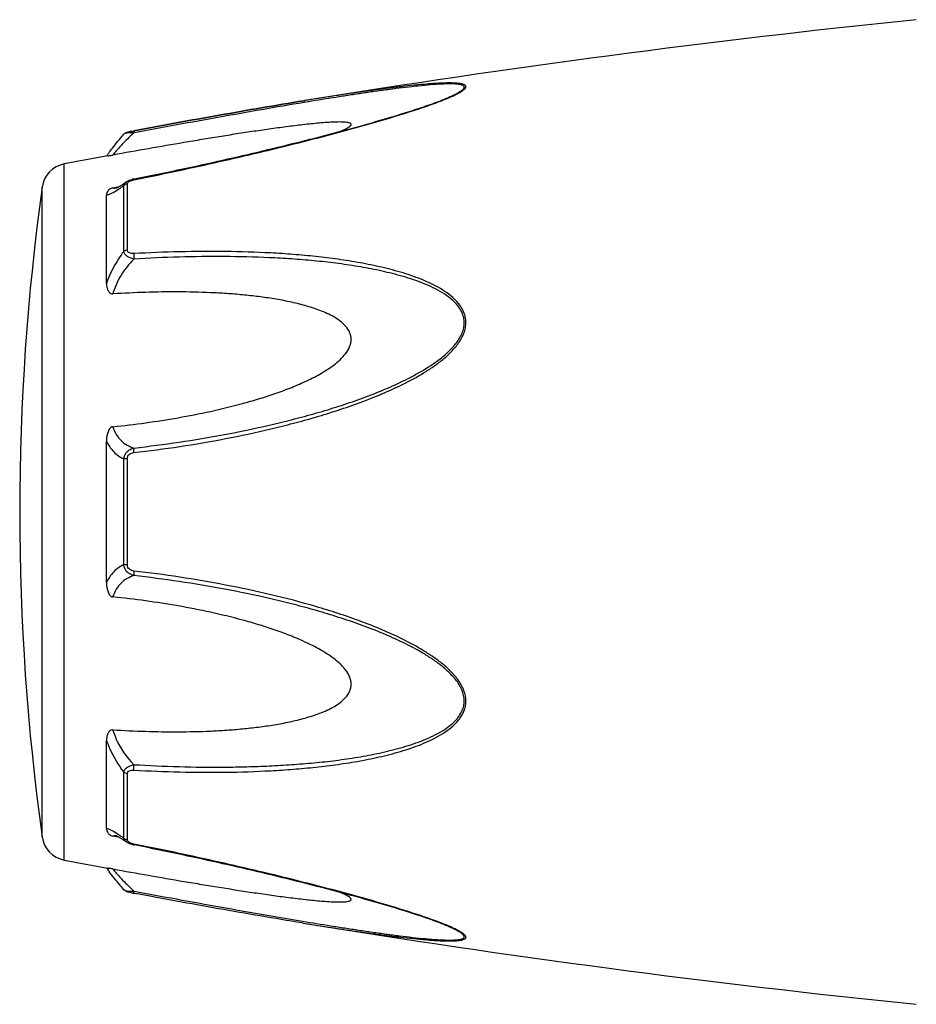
# Model space of a CAD drawing. Header units: millimetres. Extents: x 14365 to 105143, y -126377 to -22383.
# Tile 198 of 256: x 86022 to 86065, y -122801 to -122754. Entities that reach past the tile are written whole.
import ezdxf

# ---------------------------------------------------------------- set-up
doc = ezdxf.new("R2010")
doc.units = ezdxf.units.MM

msp = doc.modelspace()

# ---------------------------------------------------------------- linework, layer by layer
at = {"color": 0, "linetype": 'Continuous'}
for p, q in [((86042.291, -122757.816), (86042.294, -122757.815)), ((86035.562, -122757.929), (86035.533, -122757.934)), ((86035.533, -122757.934), (86035.562, -122757.929)), ((86035.756, -122757.981), (86035.546, -122758.015)), ((86035.581, -122757.926), (86035.562, -122757.929)), ((86026.999, -122759.523), (86026.999, -122759.523)), ((86027.459, -122759.355), (86027.475, -122759.352)), ((86027.496, -122759.453), (86027.478, -122759.456)), ((86024.178, -122793.938), (86024.178, -122760.929)), ((86027.471, -122761.643), (86027.647, -122761.608)), ((86023.128, -122792.839), (86023.128, -122762.028)), ((86026.485, -122762.059), (86026.635, -122762.031)), ((86026.635, -122762.031), (86026.764, -122762.006)), ((86026.646, -122762.067), (86026.646, -122762.066)), ((86026.993, -122765.082), (86026.993, -122761.959)), ((86027.112, -122761.783), (86027.119, -122761.778)), ((86027.119, -122761.778), (86027.12, -122761.777)), ((86027.171, -122765.011), (86027.171, -122761.869)), ((86026.177, -122766.593), (86026.177, -122762.409)), ((86026.177, -122780.781), (86026.177, -122774.069)), ((86026.993, -122779.93), (86026.993, -122774.918)), ((86027.171, -122779.944), (86027.171, -122774.904)), ((86026.177, -122792.449), (86026.177, -122788.261)), ((86026.993, -122792.898), (86026.993, -122789.771)), ((86027.171, -122792.988), (86027.171, -122789.842)), ((86026.64, -122792.829), (86026.485, -122792.8)), ((86026.767, -122792.854), (86026.64, -122792.829)), ((86026.647, -122792.792), (86026.647, -122792.792)), ((86027.12, -122793.08), (86027.112, -122793.074)), ((86027.121, -122793.08), (86027.12, -122793.08)), ((86027.662, -122793.253), (86027.471, -122793.215)), ((86035.505, -122796.928), (86035.457, -122796.921)), ((86042.27, -122797.036), (86042.268, -122797.035))]:
    msp.add_line(p, q, dxfattribs=at)
for centre, radius, start, end in [((86115.651, -123251.473), 500, 95.86353, 99.2151), ((86037.858, -122747.083), 11.634, 291.7214, 292.5819), ((86038.833, -122749.435), 9.088, 292.5987, 293.6391), ((86115.651, -123251.473), 499, 100.32224, 100.56288), ((86033.385, -122765.618), 8.803, 144.3884, 144.9605), ((86034.44, -122766.373), 10.1, 143.5801, 144.3916), ((86024.416, -122762.207), 1.3, 100.5629, 172.094), ((86027.748, -122763.038), 1.423, 101.209, 104.7713), ((86134.064, -122777.433), 112, 172.09404, 187.90596), ((86026.539, -122761.513), 0.564, 280.0673, 280.9293), ((86023.391, -122756.995), 6.132, 302.8759, 303.8307), ((86024.416, -122792.66), 1.3, 187.906, 259.4371), ((86023.139, -122798.268), 6.609, 55.991, 57.3511), ((86021.346, -122800.913), 9.805, 54.8309, 55.9509), ((86027.256, -122792.988), 0.085, 180.0437, 189.0843), ((86027.769, -122791.717), 1.527, 257.9795, 258.733), ((86115.651, -122303.394), 499, 259.43712, 259.67709), ((86033.071, -122789.478), 8.414, 214.9878, 215.2793), ((86034.352, -122788.566), 9.986, 215.3091, 216.3792), ((86028.95, -122787.522), 8.129, 259.0591, 259.5501), ((86115.651, -122303.394), 500, 260.77609, 264.13647), ((86037.797, -122807.919), 11.789, 67.6569, 68.2206), ((86038.757, -122805.598), 9.277, 66.4168, 67.6933)]:
    msp.add_arc(centre, radius, start, end, dxfattribs=at)
for points, knots in [([(86042.477, -122757.761), (86042.555, -122757.726), (86042.702, -122757.659), (86042.903, -122757.555), (86043.045, -122757.469), (86043.135, -122757.398), (86043.189, -122757.344), (86043.227, -122757.281), (86043.208, -122757.223), (86043.174, -122757.191), (86043.125, -122757.164), (86043.062, -122757.143), (86042.986, -122757.125), (86042.863, -122757.106), (86042.688, -122757.093), (86042.456, -122757.088), (86042.203, -122757.092), (86041.935, -122757.103), (86041.654, -122757.12), (86041.264, -122757.15), (86040.761, -122757.197), (86040.144, -122757.266), (86039.513, -122757.343), (86038.872, -122757.428), (86038.224, -122757.519), (86037.569, -122757.615), (86036.687, -122757.749), (86036.024, -122757.854), (86035.581, -122757.926)], [0, 0, 0, 0, 0.02948, 0.055907, 0.078214, 0.087353, 0.094931, 0.105555, 0.109954, 0.115017, 0.121315, 0.129009, 0.138057, 0.148338, 0.172058, 0.199047, 0.228459, 0.259634, 0.292171, 0.325754, 0.395293, 0.467136, 0.540634, 0.615369, 0.691049, 0.767475, 0.844512, 1, 1, 1, 1]), ([(86042.294, -122757.815), (86042.374, -122757.781), (86042.529, -122757.714), (86042.743, -122757.611), (86042.901, -122757.524), (86043.006, -122757.454), (86043.067, -122757.407), (86043.111, -122757.361), (86043.138, -122757.318), (86043.143, -122757.274), (86043.122, -122757.237), (86043.083, -122757.209), (86043.029, -122757.186), (86042.96, -122757.167), (86042.846, -122757.147), (86042.678, -122757.134), (86042.455, -122757.13), (86042.21, -122757.135), (86041.854, -122757.153), (86041.385, -122757.189), (86040.803, -122757.248), (86040.201, -122757.318), (86039.586, -122757.397), (86038.961, -122757.483), (86038.329, -122757.575), (86037.692, -122757.671), (86036.833, -122757.805), (86036.188, -122757.909), (86035.756, -122757.981)], [0, 0, 0, 0, 0.03089, 0.059177, 0.083881, 0.094457, 0.103528, 0.11093, 0.116684, 0.121223, 0.125685, 0.131127, 0.137993, 0.146338, 0.156051, 0.17896, 0.205464, 0.234539, 0.265468, 0.331155, 0.400252, 0.471609, 0.544574, 0.618731, 0.693793, 0.769568, 0.845928, 1, 1, 1, 1]), ([(86027.477, -122761.68), (86028.75, -122761.426), (86030.655, -122761.024), (86033.181, -122760.442), (86035.061, -122759.987), (86036.616, -122759.589), (86037.847, -122759.256), (86039.051, -122758.918), (86040.229, -122758.567), (86041.362, -122758.192), (86041.904, -122757.995), (86042.163, -122757.891)], [0, 0, 0, 0, 0.256646, 0.384673, 0.512244, 0.638988, 0.701822, 0.764153, 0.886175, 0.944757, 1, 1, 1, 1]), ([(86027.647, -122761.608), (86028.921, -122761.353), (86030.826, -122760.951), (86033.353, -122760.368), (86034.923, -122759.988), (86036.171, -122759.674), (86037.099, -122759.431), (86038.018, -122759.182), (86038.927, -122758.927), (86039.82, -122758.664), (86040.688, -122758.394), (86041.512, -122758.117), (86042.043, -122757.92), (86042.294, -122757.815)], [0, 0, 0, 0, 0.25737, 0.385747, 0.513657, 0.577329, 0.64069, 0.703648, 0.766063, 0.827658, 0.887975, 0.946116, 1, 1, 1, 1]), ([(86027.475, -122759.352), (86028.824, -122759.103), (86031.507, -122758.614), (86034.195, -122758.151), (86035.533, -122757.934)], [0, 0, 0, 0, 0.502936, 1, 1, 1, 1]), ([(86035.533, -122757.934), (86034.195, -122758.151), (86031.508, -122758.614), (86028.825, -122759.103), (86027.477, -122759.352)], [0, 0, 0, 0, 0.496975, 1, 1, 1, 1]), ([(86035.546, -122758.015), (86034.209, -122758.238), (86031.524, -122758.709), (86028.843, -122759.202), (86027.496, -122759.453)], [0, 0, 0, 0, 0.497132, 1, 1, 1, 1]), ([(86037.277, -122759.382), (86037.326, -122759.361), (86037.419, -122759.32), (86037.548, -122759.258), (86037.654, -122759.197), (86037.724, -122759.145), (86037.761, -122759.104), (86037.776, -122759.077), (86037.779, -122759.05), (86037.768, -122759.026), (86037.745, -122759.007), (86037.699, -122758.984), (86037.619, -122758.964), (86037.505, -122758.949), (86037.318, -122758.938), (86037.053, -122758.941), (86036.713, -122758.957), (86036.351, -122758.984), (86035.976, -122759.019), (86035.59, -122759.06), (86035.198, -122759.106), (86034.8, -122759.156), (86034.398, -122759.209), (86033.857, -122759.283), (86033.174, -122759.382), (86032.35, -122759.508), (86031.521, -122759.639), (86030.687, -122759.775), (86029.57, -122759.963), (86028.169, -122760.205), (86027.047, -122760.405), (86026.485, -122760.506)], [0, 0, 0, 0, 0.013224, 0.025246, 0.035584, 0.043707, 0.046793, 0.049242, 0.051265, 0.053246, 0.055591, 0.058505, 0.066098, 0.075763, 0.087038, 0.112872, 0.141444, 0.171707, 0.203125, 0.235343, 0.268137, 0.301392, 0.33501, 0.368911, 0.437385, 0.506544, 0.576211, 0.646269, 0.71663, 0.85801, 1, 1, 1, 1]), ([(86026.313, -122760.377), (86026.361, -122760.312), (86026.58, -122760.02), (86026.812, -122759.738), (86026.999, -122759.524)], [0, 0, 0, 0, 0.221481, 1, 1, 1, 1]), ([(86027.478, -122759.456), (86027.268, -122759.648), (86026.984, -122759.928), (86026.661, -122760.286), (86026.536, -122760.439), (86026.485, -122760.506)], [0, 0, 0, 0, 0.588807, 0.825815, 1, 1, 1, 1]), ([(86026.999, -122759.524), (86027.028, -122759.49), (86027.095, -122759.442), (86027.21, -122759.406), (86027.329, -122759.38), (86027.413, -122759.363), (86027.459, -122759.355)], [0, 0, 0, 0, 0.265729, 0.479644, 0.722816, 1, 1, 1, 1]), ([(86027.478, -122759.456), (86027.422, -122759.454), (86027.318, -122759.454), (86027.177, -122759.463), (86027.08, -122759.481), (86027.024, -122759.503), (86027.005, -122759.516), (86026.999, -122759.524)], [0, 0, 0, 0, 0.33971, 0.636245, 0.862204, 0.94183, 1, 1, 1, 1]), ([(86027.475, -122759.352), (86027.472, -122759.352), (86027.471, -122759.365), (86027.471, -122759.383), (86027.473, -122759.417), (86027.476, -122759.442), (86027.478, -122759.456)], [0, 0, 0, 0, 0.078563, 0.274425, 0.586251, 1, 1, 1, 1]), ([(86026.239, -122760.549), (86026.251, -122760.547), (86026.333, -122760.533), (86026.415, -122760.519), (86026.485, -122760.506)], [0, 0, 0, 0, 0.14802, 1, 1, 1, 1]), ([(86027.477, -122761.68), (86027.476, -122761.675), (86027.474, -122761.666), (86027.472, -122761.654), (86027.472, -122761.647), (86027.47, -122761.643), (86027.471, -122761.643)], [0, 0, 0, 0, 0.428218, 0.741394, 0.932956, 1, 1, 1, 1]), ([(86026.485, -122762.059), (86026.453, -122762.066), (86026.395, -122762.083), (86026.307, -122762.136), (86026.234, -122762.213), (86026.187, -122762.312), (86026.177, -122762.378), (86026.177, -122762.409)], [0, 0, 0, 0, 0.19482, 0.35748, 0.608365, 0.813655, 1, 1, 1, 1]), ([(86026.485, -122762.059), (86026.495, -122762.064), (86026.545, -122762.08), (86026.598, -122762.075), (86026.637, -122762.068)], [0, 0, 0, 0, 0.213215, 1, 1, 1, 1]), ([(86026.642, -122762.067), (86026.639, -122762.068), (86026.637, -122762.069), (86026.632, -122762.069), (86026.64, -122762.067), (86026.645, -122762.065), (86026.664, -122762.058), (86026.685, -122762.047), (86026.713, -122762.034), (86026.744, -122762.017), (86026.766, -122762.005), (86026.778, -122761.998)], [0, 0, 0, 0, 0.050729, 0.053439, 0.064665, 0.125059, 0.230112, 0.374221, 0.553235, 0.763061, 1, 1, 1, 1]), ([(86026.778, -122761.998), (86026.803, -122761.984), (86026.916, -122761.916), (86027.026, -122761.842), (86027.112, -122761.783)], [0, 0, 0, 0, 0.212027, 1, 1, 1, 1]), ([(86026.805, -122762.088), (86026.821, -122762.078), (86026.884, -122762.036), (86026.946, -122761.992), (86026.993, -122761.959)], [0, 0, 0, 0, 0.242177, 1, 1, 1, 1]), ([(86026.993, -122761.959), (86026.999, -122761.924), (86027.03, -122761.853), (86027.087, -122761.801), (86027.119, -122761.778)], [0, 0, 0, 0, 0.468978, 1, 1, 1, 1]), ([(86027.171, -122761.869), (86027.154, -122761.872), (86027.089, -122761.887), (86027.027, -122761.923), (86026.993, -122761.959)], [0, 0, 0, 0, 0.258764, 1, 1, 1, 1]), ([(86027.12, -122761.777), (86027.131, -122761.77), (86027.175, -122761.741), (86027.223, -122761.718), (86027.26, -122761.704)], [0, 0, 0, 0, 0.247211, 1, 1, 1, 1]), ([(86027.171, -122761.869), (86027.171, -122761.864), (86027.174, -122761.839), (86027.187, -122761.816), (86027.2, -122761.802)], [0, 0, 0, 0, 0.225175, 1, 1, 1, 1]), ([(86027.2, -122761.802), (86027.204, -122761.797), (86027.224, -122761.776), (86027.248, -122761.76), (86027.268, -122761.75)], [0, 0, 0, 0, 0.225244, 1, 1, 1, 1]), ([(86027.268, -122761.75), (86027.273, -122761.747), (86027.295, -122761.735), (86027.319, -122761.725), (86027.337, -122761.719)], [0, 0, 0, 0, 0.241505, 1, 1, 1, 1]), ([(86027.337, -122761.719), (86027.348, -122761.715), (86027.394, -122761.699), (86027.441, -122761.687), (86027.477, -122761.68)], [0, 0, 0, 0, 0.246414, 1, 1, 1, 1]), ([(86026.177, -122762.409), (86026.215, -122762.402), (86026.297, -122762.377), (86026.481, -122762.294), (86026.622, -122762.208), (86026.72, -122762.144)], [0, 0, 0, 0, 0.189472, 0.420855, 1, 1, 1, 1]), ([(86026.993, -122765.082), (86026.907, -122765.195), (86026.578, -122765.665), (86026.319, -122766.185), (86026.177, -122766.593)], [0, 0, 0, 0, 0.246978, 1, 1, 1, 1]), ([(86027.171, -122765.011), (86027.154, -122765.013), (86027.091, -122765.025), (86027.029, -122765.052), (86026.993, -122765.082)], [0, 0, 0, 0, 0.266982, 1, 1, 1, 1]), ([(86027.478, -122765.438), (86027.418, -122765.424), (86027.304, -122765.39), (86027.153, -122765.313), (86027.04, -122765.212), (86027, -122765.124), (86026.993, -122765.082)], [0, 0, 0, 0, 0.291894, 0.562609, 0.798475, 1, 1, 1, 1]), ([(86027.477, -122765.18), (86027.44, -122765.182), (86027.367, -122765.181), (86027.266, -122765.158), (86027.187, -122765.099), (86027.171, -122765.038), (86027.171, -122765.011)], [0, 0, 0, 0, 0.287056, 0.554503, 0.787456, 1, 1, 1, 1]), ([(86027.477, -122765.18), (86027.472, -122765.22), (86027.469, -122765.306), (86027.474, -122765.392), (86027.478, -122765.438)], [0, 0, 0, 0, 0.467767, 1, 1, 1, 1]), ([(86027.478, -122774.616), (86028.203, -122774.533), (86029.654, -122774.34), (86031.82, -122773.971), (86033.613, -122773.584), (86035.039, -122773.23), (86036.104, -122772.938), (86037.16, -122772.611), (86038.205, -122772.247), (86039.237, -122771.842), (86040.247, -122771.383), (86041.06, -122770.943), (86041.68, -122770.542), (86042.123, -122770.211), (86042.531, -122769.844), (86042.882, -122769.43), (86043.104, -122769.04), (86043.202, -122768.706), (86043.226, -122768.452), (86043.2, -122768.203), (86043.104, -122767.889), (86042.886, -122767.535), (86042.531, -122767.188), (86042.122, -122766.899), (86041.679, -122766.654), (86041.056, -122766.371), (86040.241, -122766.086), (86039.232, -122765.82), (86038.201, -122765.61), (86037.155, -122765.444), (86036.099, -122765.315), (86035.036, -122765.217), (86033.607, -122765.123), (86031.811, -122765.07), (86029.646, -122765.083), (86028.201, -122765.14), (86027.477, -122765.18)], [0, 0, 0, 0, 0.063635, 0.127396, 0.191296, 0.223303, 0.255348, 0.287434, 0.319562, 0.351727, 0.383919, 0.416107, 0.432182, 0.448215, 0.464156, 0.479907, 0.495291, 0.502793, 0.510127, 0.517331, 0.52445, 0.538608, 0.552922, 0.567437, 0.582127, 0.596956, 0.626929, 0.657232, 0.687777, 0.718508, 0.74939, 0.780398, 0.811517, 0.874045, 0.936883, 1, 1, 1, 1]), ([(86027.479, -122774.399), (86028.196, -122774.318), (86029.63, -122774.131), (86031.773, -122773.775), (86033.546, -122773.402), (86034.958, -122773.06), (86036.012, -122772.78), (86037.059, -122772.466), (86038.095, -122772.117), (86039.119, -122771.729), (86040.125, -122771.291), (86041.098, -122770.786), (86041.866, -122770.289), (86042.422, -122769.821), (86042.726, -122769.486), (86042.925, -122769.191), (86043.044, -122768.957), (86043.123, -122768.712), (86043.149, -122768.461), (86043.121, -122768.215), (86043.018, -122767.907), (86042.787, -122767.566), (86042.421, -122767.239), (86042.004, -122766.97), (86041.557, -122766.742), (86041.09, -122766.546), (86040.61, -122766.376), (86039.953, -122766.178), (86039.114, -122765.974), (86038.091, -122765.783), (86037.054, -122765.633), (86036.008, -122765.518), (86034.955, -122765.431), (86033.541, -122765.351), (86031.763, -122765.311), (86029.623, -122765.334), (86028.193, -122765.396), (86027.478, -122765.438)], [0, 0, 0, 0, 0.063589, 0.127295, 0.191136, 0.223111, 0.255121, 0.287171, 0.319267, 0.351401, 0.383569, 0.41575, 0.447866, 0.463844, 0.479652, 0.487454, 0.495134, 0.502662, 0.51, 0.517195, 0.524298, 0.538439, 0.552765, 0.567303, 0.582017, 0.596869, 0.611832, 0.626888, 0.657217, 0.687781, 0.718525, 0.749415, 0.780427, 0.811548, 0.874072, 0.936899, 1, 1, 1, 1]), ([(86027.478, -122765.438), (86027.247, -122765.666), (86026.838, -122766.177), (86026.567, -122766.778), (86026.485, -122767.092)], [0, 0, 0, 0, 0.500208, 1, 1, 1, 1]), ([(86026.177, -122766.593), (86026.177, -122766.644), (86026.186, -122766.748), (86026.221, -122766.873), (86026.269, -122766.966), (86026.319, -122767.031), (86026.391, -122767.084), (86026.454, -122767.094), (86026.485, -122767.092)], [0, 0, 0, 0, 0.238003, 0.476366, 0.597445, 0.721615, 0.853559, 1, 1, 1, 1]), ([(86026.485, -122773.387), (86027.002, -122773.335), (86028.033, -122773.212), (86029.575, -122772.971), (86031.11, -122772.672), (86032.378, -122772.365), (86033.384, -122772.076), (86034.132, -122771.835), (86034.871, -122771.565), (86035.596, -122771.258), (86036.183, -122770.964), (86036.633, -122770.693), (86036.956, -122770.47), (86037.256, -122770.221), (86037.52, -122769.939), (86037.688, -122769.666), (86037.764, -122769.43), (86037.784, -122769.25), (86037.764, -122769.073), (86037.689, -122768.851), (86037.521, -122768.606), (86037.255, -122768.372), (86036.954, -122768.177), (86036.632, -122768.013), (86036.181, -122767.824), (86035.592, -122767.636), (86034.868, -122767.46), (86034.129, -122767.323), (86033.382, -122767.216), (86032.627, -122767.133), (86031.868, -122767.072), (86030.85, -122767.016), (86029.57, -122766.988), (86028.029, -122767.01), (86027, -122767.059), (86026.485, -122767.092)], [0, 0, 0, 0, 0.063495, 0.12712, 0.190878, 0.25478, 0.286791, 0.31884, 0.350926, 0.383041, 0.415158, 0.431203, 0.447213, 0.463143, 0.478902, 0.4943, 0.5018, 0.509129, 0.516317, 0.523425, 0.537606, 0.551987, 0.566584, 0.581352, 0.596258, 0.626376, 0.656797, 0.687441, 0.718253, 0.749203, 0.780268, 0.811433, 0.874017, 0.936884, 1, 1, 1, 1]), ([(86026.485, -122773.387), (86026.452, -122773.391), (86026.386, -122773.417), (86026.318, -122773.494), (86026.269, -122773.582), (86026.221, -122773.706), (86026.186, -122773.869), (86026.177, -122774.002), (86026.177, -122774.068)], [0, 0, 0, 0, 0.125535, 0.252013, 0.377694, 0.502869, 0.751849, 1, 1, 1, 1]), ([(86026.485, -122773.387), (86026.523, -122773.516), (86026.623, -122773.757), (86026.857, -122774.056), (86027.149, -122774.271), (86027.367, -122774.363), (86027.479, -122774.399)], [0, 0, 0, 0, 0.272929, 0.523074, 0.761734, 1, 1, 1, 1]), ([(86026.177, -122774.069), (86026.265, -122774.258), (86026.489, -122774.599), (86026.822, -122774.835), (86026.993, -122774.918)], [0, 0, 0, 0, 0.522223, 1, 1, 1, 1]), ([(86026.993, -122774.918), (86026.999, -122774.856), (86027.033, -122774.731), (86027.143, -122774.573), (86027.298, -122774.459), (86027.417, -122774.414), (86027.479, -122774.399)], [0, 0, 0, 0, 0.250125, 0.500215, 0.750197, 1, 1, 1, 1]), ([(86027.171, -122774.904), (86027.171, -122774.865), (86027.186, -122774.787), (86027.259, -122774.692), (86027.363, -122774.637), (86027.439, -122774.621), (86027.478, -122774.616)], [0, 0, 0, 0, 0.249368, 0.500015, 0.750587, 1, 1, 1, 1]), ([(86027.478, -122774.616), (86027.474, -122774.574), (86027.471, -122774.502), (86027.473, -122774.429), (86027.479, -122774.399)], [0, 0, 0, 0, 0.583261, 1, 1, 1, 1]), ([(86027.171, -122774.904), (86027.154, -122774.904), (86027.095, -122774.907), (86027.035, -122774.911), (86026.993, -122774.918)], [0, 0, 0, 0, 0.284006, 1, 1, 1, 1]), ([(86026.993, -122779.93), (86026.822, -122780.014), (86026.489, -122780.251), (86026.265, -122780.592), (86026.177, -122780.781)], [0, 0, 0, 0, 0.477899, 1, 1, 1, 1]), ([(86027.478, -122780.449), (86027.417, -122780.434), (86027.297, -122780.389), (86027.143, -122780.275), (86027.033, -122780.117), (86026.999, -122779.993), (86026.993, -122779.93)], [0, 0, 0, 0, 0.249817, 0.499798, 0.74986, 1, 1, 1, 1]), ([(86027.171, -122779.944), (86027.154, -122779.944), (86027.095, -122779.942), (86027.035, -122779.937), (86026.993, -122779.93)], [0, 0, 0, 0, 0.284019, 1, 1, 1, 1]), ([(86027.477, -122780.232), (86027.439, -122780.227), (86027.363, -122780.211), (86027.259, -122780.156), (86027.186, -122780.061), (86027.171, -122779.983), (86027.171, -122779.944)], [0, 0, 0, 0, 0.249451, 0.500018, 0.750583, 1, 1, 1, 1]), ([(86027.477, -122780.232), (86027.473, -122780.274), (86027.47, -122780.346), (86027.472, -122780.419), (86027.478, -122780.449)], [0, 0, 0, 0, 0.582827, 1, 1, 1, 1]), ([(86027.478, -122789.673), (86028.201, -122789.713), (86029.647, -122789.772), (86031.812, -122789.787), (86033.608, -122789.727), (86035.036, -122789.634), (86036.1, -122789.538), (86037.156, -122789.408), (86038.201, -122789.241), (86039.232, -122789.031), (86040.241, -122788.764), (86041.057, -122788.479), (86041.679, -122788.195), (86042.122, -122787.95), (86042.531, -122787.661), (86042.827, -122787.369), (86043.017, -122787.102), (86043.13, -122786.883), (86043.202, -122786.646), (86043.235, -122786.311), (86043.143, -122785.882), (86042.884, -122785.417), (86042.532, -122785.004), (86042.123, -122784.637), (86041.681, -122784.306), (86041.06, -122783.905), (86040.246, -122783.465), (86039.236, -122783.006), (86038.205, -122782.601), (86037.159, -122782.238), (86035.751, -122781.804), (86033.973, -122781.337), (86031.818, -122780.883), (86029.653, -122780.51), (86028.203, -122780.316), (86027.477, -122780.232)], [0, 0, 0, 0, 0.063127, 0.125969, 0.188473, 0.219596, 0.250616, 0.281496, 0.312222, 0.342767, 0.373071, 0.403045, 0.417875, 0.432563, 0.447076, 0.461383, 0.468491, 0.475585, 0.482706, 0.489913, 0.504703, 0.520085, 0.535843, 0.551789, 0.567824, 0.583902, 0.616092, 0.648285, 0.680449, 0.712576, 0.744661, 0.808707, 0.872603, 0.936364, 1, 1, 1, 1]), ([(86026.177, -122780.781), (86026.177, -122780.848), (86026.186, -122780.98), (86026.221, -122781.143), (86026.269, -122781.268), (86026.318, -122781.356), (86026.386, -122781.432), (86026.452, -122781.459), (86026.485, -122781.462)], [0, 0, 0, 0, 0.248169, 0.497163, 0.622341, 0.748019, 0.874484, 1, 1, 1, 1]), ([(86027.478, -122780.449), (86027.366, -122780.485), (86027.148, -122780.578), (86026.857, -122780.793), (86026.623, -122781.092), (86026.523, -122781.333), (86026.485, -122781.462)], [0, 0, 0, 0, 0.238394, 0.476974, 0.727116, 1, 1, 1, 1]), ([(86027.479, -122789.415), (86028.194, -122789.456), (86029.624, -122789.519), (86031.41, -122789.54), (86032.834, -122789.516), (86033.897, -122789.476), (86034.955, -122789.415), (86036.009, -122789.332), (86037.055, -122789.217), (86038.091, -122789.064), (86039.115, -122788.874), (86040.119, -122788.63), (86040.933, -122788.367), (86041.558, -122788.105), (86042.005, -122787.878), (86042.421, -122787.608), (86042.727, -122787.333), (86042.925, -122787.076), (86043.046, -122786.865), (86043.124, -122786.633), (86043.159, -122786.301), (86043.059, -122785.876), (86042.786, -122785.423), (86042.422, -122785.026), (86042.006, -122784.675), (86041.559, -122784.359), (86040.936, -122783.976), (86040.124, -122783.555), (86039.119, -122783.117), (86038.095, -122782.729), (86037.057, -122782.382), (86036.011, -122782.069), (86034.957, -122781.785), (86033.546, -122781.443), (86031.771, -122781.079), (86029.629, -122780.718), (86028.195, -122780.53), (86027.478, -122780.449)], [0, 0, 0, 0, 0.063114, 0.125949, 0.157245, 0.188456, 0.219582, 0.250607, 0.281495, 0.312234, 0.342798, 0.373129, 0.40314, 0.417992, 0.432705, 0.447241, 0.461558, 0.468661, 0.475744, 0.482848, 0.490045, 0.504858, 0.520307, 0.536124, 0.552106, 0.56816, 0.584244, 0.616427, 0.648598, 0.680734, 0.712828, 0.744881, 0.776894, 0.808867, 0.872702, 0.936412, 1, 1, 1, 1]), ([(86026.485, -122787.761), (86027, -122787.793), (86028.029, -122787.842), (86029.57, -122787.864), (86030.85, -122787.836), (86031.868, -122787.779), (86032.627, -122787.718), (86033.382, -122787.635), (86034.129, -122787.528), (86034.868, -122787.39), (86035.592, -122787.214), (86036.18, -122787.026), (86036.632, -122786.837), (86036.954, -122786.673), (86037.255, -122786.478), (86037.521, -122786.243), (86037.69, -122785.999), (86037.765, -122785.777), (86037.784, -122785.599), (86037.764, -122785.419), (86037.687, -122785.183), (86037.554, -122784.965), (86037.39, -122784.771), (86037.207, -122784.587), (86036.955, -122784.379), (86036.633, -122784.155), (86036.183, -122783.885), (86035.596, -122783.59), (86034.871, -122783.283), (86034.132, -122783.013), (86033.384, -122782.772), (86032.378, -122782.484), (86031.11, -122782.177), (86029.575, -122781.878), (86028.033, -122781.638), (86027.002, -122781.515), (86026.485, -122781.462)], [0, 0, 0, 0, 0.063112, 0.125975, 0.188555, 0.219719, 0.250782, 0.281729, 0.312543, 0.343186, 0.373609, 0.403727, 0.418634, 0.433407, 0.448005, 0.462391, 0.476578, 0.483689, 0.490881, 0.498215, 0.505719, 0.521118, 0.528977, 0.536891, 0.552822, 0.568831, 0.584876, 0.616992, 0.649103, 0.681187, 0.713234, 0.745242, 0.809138, 0.87289, 0.93651, 1, 1, 1, 1]), ([(86026.485, -122787.761), (86026.454, -122787.759), (86026.391, -122787.769), (86026.319, -122787.821), (86026.269, -122787.886), (86026.221, -122787.98), (86026.186, -122788.105), (86026.177, -122788.209), (86026.177, -122788.26)], [0, 0, 0, 0, 0.146355, 0.278259, 0.402425, 0.523518, 0.761934, 1, 1, 1, 1]), ([(86026.485, -122787.761), (86026.526, -122787.916), (86026.743, -122788.529), (86027.133, -122789.072), (86027.479, -122789.415)], [0, 0, 0, 0, 0.247925, 1, 1, 1, 1]), ([(86026.177, -122788.261), (86026.225, -122788.397), (86026.436, -122788.93), (86026.733, -122789.429), (86026.993, -122789.771)], [0, 0, 0, 0, 0.251574, 1, 1, 1, 1]), ([(86026.993, -122789.771), (86027, -122789.729), (86027.04, -122789.641), (86027.153, -122789.54), (86027.304, -122789.462), (86027.418, -122789.428), (86027.479, -122789.415)], [0, 0, 0, 0, 0.201639, 0.43756, 0.708236, 1, 1, 1, 1]), ([(86027.478, -122789.673), (86027.473, -122789.633), (86027.47, -122789.547), (86027.474, -122789.46), (86027.479, -122789.415)], [0, 0, 0, 0, 0.467922, 1, 1, 1, 1]), ([(86027.171, -122789.842), (86027.154, -122789.84), (86027.091, -122789.828), (86027.029, -122789.801), (86026.993, -122789.771)], [0, 0, 0, 0, 0.267018, 1, 1, 1, 1]), ([(86027.171, -122789.842), (86027.171, -122789.815), (86027.187, -122789.754), (86027.266, -122789.695), (86027.367, -122789.672), (86027.44, -122789.671), (86027.478, -122789.673)], [0, 0, 0, 0, 0.212614, 0.445637, 0.713059, 1, 1, 1, 1]), ([(86026.177, -122792.449), (86026.177, -122792.481), (86026.187, -122792.547), (86026.234, -122792.646), (86026.307, -122792.723), (86026.395, -122792.776), (86026.453, -122792.794), (86026.485, -122792.8)], [0, 0, 0, 0, 0.186516, 0.391937, 0.642812, 0.805374, 1, 1, 1, 1]), ([(86026.704, -122792.703), (86026.609, -122792.642), (86026.473, -122792.56), (86026.294, -122792.48), (86026.214, -122792.456), (86026.177, -122792.449)], [0, 0, 0, 0, 0.577794, 0.80943, 1, 1, 1, 1]), ([(86026.647, -122792.792), (86026.631, -122792.789), (86026.578, -122792.781), (86026.52, -122792.784), (86026.485, -122792.8)], [0, 0, 0, 0, 0.296315, 1, 1, 1, 1]), ([(86026.782, -122792.862), (86026.753, -122792.846), (86026.707, -122792.821), (86026.66, -122792.799), (86026.642, -122792.792)], [0, 0, 0, 0, 0.632551, 1, 1, 1, 1]), ([(86027.112, -122793.074), (86027.081, -122793.053), (86026.973, -122792.98), (86026.863, -122792.909), (86026.782, -122792.862)], [0, 0, 0, 0, 0.283099, 1, 1, 1, 1]), ([(86027.171, -122792.988), (86027.154, -122792.985), (86027.089, -122792.97), (86027.027, -122792.934), (86026.993, -122792.898)], [0, 0, 0, 0, 0.258792, 1, 1, 1, 1]), ([(86027.12, -122793.08), (86027.087, -122793.057), (86027.03, -122793.005), (86026.999, -122792.933), (86026.993, -122792.898)], [0, 0, 0, 0, 0.53106, 1, 1, 1, 1]), ([(86027.315, -122793.174), (86027.298, -122793.168), (86027.23, -122793.144), (86027.165, -122793.111), (86027.121, -122793.08)], [0, 0, 0, 0, 0.254193, 1, 1, 1, 1]), ([(86027.269, -122793.108), (86027.256, -122793.101), (86027.215, -122793.076), (86027.178, -122793.035), (86027.172, -122793.001)], [0, 0, 0, 0, 0.308636, 1, 1, 1, 1]), ([(86027.338, -122793.139), (86027.332, -122793.137), (86027.308, -122793.128), (86027.285, -122793.117), (86027.269, -122793.108)], [0, 0, 0, 0, 0.257368, 1, 1, 1, 1]), ([(86027.476, -122793.177), (86027.476, -122793.182), (86027.474, -122793.191), (86027.471, -122793.204), (86027.472, -122793.21), (86027.47, -122793.214), (86027.471, -122793.215)], [0, 0, 0, 0, 0.428099, 0.741246, 0.932847, 1, 1, 1, 1]), ([(86042.171, -122796.972), (86041.911, -122796.868), (86041.37, -122796.671), (86040.237, -122796.295), (86038.753, -122795.851), (86036.927, -122795.35), (86034.438, -122794.71), (86031.288, -122793.971), (86028.751, -122793.432), (86027.476, -122793.177)], [0, 0, 0, 0, 0.055213, 0.113792, 0.23581, 0.360995, 0.487722, 0.743348, 1, 1, 1, 1]), ([(86042.27, -122797.036), (86042.018, -122796.931), (86041.488, -122796.734), (86040.664, -122796.458), (86039.798, -122796.189), (86038.604, -122795.837), (86037.08, -122795.419), (86034.6, -122794.782), (86031.461, -122794.045), (86028.932, -122793.507), (86027.662, -122793.253)], [0, 0, 0, 0, 0.054079, 0.112293, 0.172626, 0.23422, 0.359577, 0.486553, 0.742745, 1, 1, 1, 1]), ([(86026.485, -122794.36), (86026.454, -122794.354), (86026.37, -122794.339), (86026.285, -122794.326), (86026.233, -122794.317)], [0, 0, 0, 0, 0.376124, 1, 1, 1, 1]), ([(86026.999, -122795.344), (86026.933, -122795.268), (86026.696, -122794.99), (86026.469, -122794.702), (86026.312, -122794.489)], [0, 0, 0, 0, 0.274505, 1, 1, 1, 1]), ([(86026.485, -122794.36), (86026.536, -122794.427), (86026.662, -122794.581), (86026.885, -122794.829), (86027.163, -122795.114), (86027.369, -122795.311), (86027.478, -122795.411)], [0, 0, 0, 0, 0.174298, 0.411219, 0.692021, 1, 1, 1, 1]), ([(86026.485, -122794.36), (86027.048, -122794.462), (86028.171, -122794.662), (86029.575, -122794.904), (86030.694, -122795.092), (86031.529, -122795.228), (86032.359, -122795.359), (86033.185, -122795.485), (86033.868, -122795.583), (86034.41, -122795.658), (86034.813, -122795.711), (86035.211, -122795.76), (86035.604, -122795.806), (86035.989, -122795.846), (86036.365, -122795.881), (86036.727, -122795.907), (86037.067, -122795.923), (86037.33, -122795.925), (86037.516, -122795.913), (86037.628, -122795.897), (86037.706, -122795.877), (86037.75, -122795.853), (86037.771, -122795.832), (86037.779, -122795.807), (86037.774, -122795.78), (86037.757, -122795.753), (86037.717, -122795.711), (86037.644, -122795.659), (86037.536, -122795.598), (86037.405, -122795.534), (86037.311, -122795.494), (86037.262, -122795.473)], [0, 0, 0, 0, 0.142006, 0.283398, 0.353765, 0.423828, 0.493495, 0.562647, 0.631121, 0.66502, 0.698626, 0.731869, 0.764656, 0.796849, 0.828224, 0.858442, 0.886945, 0.912611, 0.92378, 0.93331, 0.940718, 0.943524, 0.945777, 0.947738, 0.949832, 0.952411, 0.955637, 0.963997, 0.974507, 0.98666, 1, 1, 1, 1]), ([(86027.407, -122795.503), (86027.367, -122795.495), (86027.293, -122795.48), (86027.188, -122795.456), (86027.085, -122795.421), (86027.025, -122795.375), (86026.999, -122795.344)], [0, 0, 0, 0, 0.273626, 0.507992, 0.727544, 1, 1, 1, 1]), ([(86026.999, -122795.344), (86027.005, -122795.351), (86027.024, -122795.365), (86027.079, -122795.387), (86027.177, -122795.404), (86027.318, -122795.414), (86027.423, -122795.413), (86027.478, -122795.411)], [0, 0, 0, 0, 0.057868, 0.137343, 0.363312, 0.660033, 1, 1, 1, 1]), ([(86027.476, -122795.516), (86027.473, -122795.516), (86027.472, -122795.502), (86027.471, -122795.485), (86027.474, -122795.45), (86027.477, -122795.425), (86027.478, -122795.411)], [0, 0, 0, 0, 0.078467, 0.274376, 0.586265, 1, 1, 1, 1]), ([(86035.457, -122796.921), (86034.132, -122796.705), (86031.47, -122796.246), (86028.812, -122795.763), (86027.476, -122795.516)], [0, 0, 0, 0, 0.497068, 1, 1, 1, 1]), ([(86027.478, -122795.411), (86028.149, -122795.535), (86029.82, -122795.844), (86032.482, -122796.326), (86034.478, -122796.67), (86035.471, -122796.836)], [0, 0, 0, 0, 0.251917, 0.627872, 1, 1, 1, 1]), ([(86035.471, -122796.836), (86035.916, -122796.91), (86036.583, -122797.02), (86037.469, -122797.159), (86038.128, -122797.259), (86038.781, -122797.355), (86039.427, -122797.445), (86040.063, -122797.528), (86040.686, -122797.603), (86041.29, -122797.666), (86041.777, -122797.705), (86042.148, -122797.725), (86042.405, -122797.732), (86042.639, -122797.73), (86042.817, -122797.718), (86042.94, -122797.699), (86043.015, -122797.682), (86043.075, -122797.659), (86043.119, -122797.632), (86043.143, -122797.593), (86043.138, -122797.548), (86043.112, -122797.504), (86043.067, -122797.457), (86043.007, -122797.408), (86042.9, -122797.336), (86042.736, -122797.245), (86042.514, -122797.139), (86042.354, -122797.07), (86042.27, -122797.036)], [0, 0, 0, 0, 0.153439, 0.229445, 0.304902, 0.379707, 0.453642, 0.526452, 0.597735, 0.666841, 0.732698, 0.763801, 0.793118, 0.81995, 0.843381, 0.853458, 0.862207, 0.869459, 0.875128, 0.87961, 0.884095, 0.889726, 0.896977, 0.905865, 0.916254, 0.94079, 0.969089, 1, 1, 1, 1]), ([(86035.505, -122796.928), (86035.952, -122797.001), (86036.621, -122797.107), (86037.511, -122797.243), (86038.171, -122797.34), (86038.826, -122797.431), (86039.473, -122797.517), (86040.109, -122797.595), (86040.732, -122797.664), (86041.24, -122797.712), (86041.634, -122797.742), (86041.918, -122797.76), (86042.189, -122797.771), (86042.445, -122797.776), (86042.678, -122797.771), (86042.857, -122797.757), (86042.982, -122797.738), (86043.06, -122797.721), (86043.125, -122797.699), (86043.175, -122797.673), (86043.21, -122797.641), (86043.222, -122797.599), (86043.209, -122797.554), (86043.179, -122797.509), (86043.132, -122797.462), (86043.043, -122797.392), (86042.899, -122797.303), (86042.697, -122797.198), (86042.548, -122797.131), (86042.469, -122797.096)], [0, 0, 0, 0, 0.155309, 0.232207, 0.308518, 0.38411, 0.45876, 0.532202, 0.604002, 0.673502, 0.707078, 0.73962, 0.77081, 0.800217, 0.827213, 0.851007, 0.8614, 0.870581, 0.878415, 0.8848, 0.889847, 0.894233, 0.899058, 0.905123, 0.912705, 0.92179, 0.943969, 0.970425, 1, 1, 1, 1])]:
    msp.add_open_spline(points, degree=3, knots=knots, dxfattribs=at)
for points in [[(86027.26, -122761.704), (86027.3, -122761.687), (86027.342, -122761.674), (86027.385, -122761.663)], [(86027.451, -122793.211), (86027.405, -122793.201), (86027.36, -122793.189), (86027.315, -122793.174)], [(86027.385, -122793.155), (86027.369, -122793.15), (86027.353, -122793.145), (86027.338, -122793.139)], [(86027.476, -122793.177), (86027.446, -122793.171), (86027.415, -122793.163), (86027.385, -122793.155)]]:
    msp.add_open_spline(points, degree=3, dxfattribs=at)

doc.saveas('drawing.dxf')
